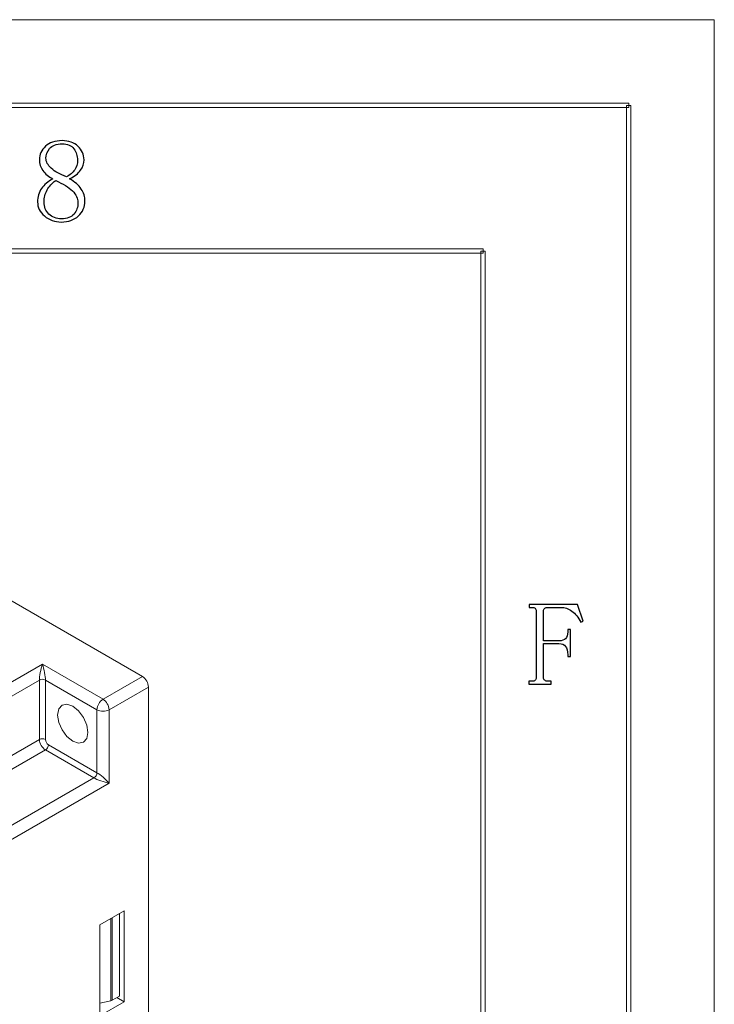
# Model space of a CAD drawing. Header units: millimetres. Extents: x -420 to 420, y -297 to 297.
# Tile 146 of 146: x 339 to 420, y 182 to 297. Entities that reach past the tile are written whole.
import ezdxf

# ---------------------------------------------------------------- set-up
doc = ezdxf.new("R2010")
doc.units = ezdxf.units.MM
doc.header["$MEASUREMENT"] = 0
doc.layers.add('layer 1', color=7, linetype='Continuous')

msp = doc.modelspace()

# ---------------------------------------------------------------- linework, layer by layer
at = {"layer": 'layer 1', "lineweight": 9}
for points in [[(-420.4338, 296.9891), (-420.4338, 296.9891), (420.1294, 296.9891), (420.1294, 296.9891)], [(-420.4338, 296.9891), (-420.4338, 296.9891), (420.1294, 296.9891), (420.1294, 296.9891)], [(-420.4338, 296.9891), (-420.4338, 296.9891), (420.1294, 296.9891), (420.1294, 296.9891)], [(-420.4338, 296.9891), (-420.4338, 296.9891), (420.1294, 296.9891), (420.1294, 296.9891)], [(-420.4338, 296.9891), (-420.4338, 296.9891), (420.1294, 296.9891), (420.1294, 296.9891)], [(-420.4338, 296.9891), (-420.4338, 296.9891), (420.1294, 296.9891), (420.1294, 296.9891)], [(-420.4338, 296.9891), (-420.4338, 296.9891), (420.1294, 296.9891), (420.1294, 296.9891)], [(-420.4338, 296.9891), (-420.4338, 296.9891), (420.1294, 296.9891), (420.1294, 296.9891)], [(-420.4338, 296.9891), (-420.4338, 296.9891), (420.1294, 296.9891), (420.1294, 296.9891)], [(-420.4338, 296.9891), (-420.4338, 296.9891), (420.1294, 296.9891), (420.1294, 296.9891)], [(-420.4338, 296.9891), (-420.4338, 296.9891), (420.1294, 296.9891), (420.1294, 296.9891)], [(-420.4338, 296.9891), (-420.4338, 296.9891), (420.1294, 296.9891), (420.1294, 296.9891)], [(-420.4338, 296.9891), (-420.4338, 296.9891), (420.1294, 296.9891), (420.1294, 296.9891)], [(-420.4338, 296.9891), (-420.4338, 296.9891), (420.1294, 296.9891), (420.1294, 296.9891)], [(-420.4338, 296.9891), (-420.4338, 296.9891), (420.1294, 296.9891), (420.1294, 296.9891)], [(-420.4338, 296.9891), (-420.4338, 296.9891), (420.1294, 296.9891), (420.1294, 296.9891)], [(-420.4338, 296.9891), (-420.4338, 296.9891), (420.1294, 296.9891), (420.1294, 296.9891)], [(-420.4338, 296.9891), (-420.4338, 296.9891), (420.1294, 296.9891), (420.1294, 296.9891)], [(-420.4338, 296.9891), (-420.4338, 296.9891), (420.1294, 296.9891), (420.1294, 296.9891)], [(-420.4338, 296.9891), (-420.4338, 296.9891), (420.1294, 296.9891), (420.1294, 296.9891)], [(-420.4338, 296.9891), (-420.4338, 296.9891), (420.1294, 296.9891), (420.1294, 296.9891)], [(420.1294, 296.9891), (420.1294, 296.9891), (420.1294, 296.9891), (420.1294, 296.9891)], [(420.1294, 296.9891), (420.1294, 296.9891), (420.1294, 296.9891), (420.1294, 296.9891)], [(420.1294, -297.3481), (420.1294, -297.3481), (420.1294, 296.9891), (420.1294, 296.9891)], [(420.1294, -297.3481), (420.1294, -297.3481), (420.1294, 296.9891), (420.1294, 296.9891)], [(420.1294, -297.3481), (420.1294, -297.3481), (420.1294, 296.9891), (420.1294, 296.9891)], [(420.1294, -297.3481), (420.1294, -297.3481), (420.1294, 296.9891), (420.1294, 296.9891)], [(420.1294, -297.3481), (420.1294, -297.3481), (420.1294, 296.9891), (420.1294, 296.9891)], [(420.1294, -297.3481), (420.1294, -297.3481), (420.1294, 296.9891), (420.1294, 296.9891)], [(420.1294, -297.3481), (420.1294, -297.3481), (420.1294, 296.9891), (420.1294, 296.9891)], [(420.1294, -297.3481), (420.1294, -297.3481), (420.1294, 296.9891), (420.1294, 296.9891)], [(420.1294, -297.3481), (420.1294, -297.3481), (420.1294, 296.9891), (420.1294, 296.9891)], [(420.1294, -297.3481), (420.1294, -297.3481), (420.1294, 296.9891), (420.1294, 296.9891)], [(420.1294, -297.3481), (420.1294, -297.3481), (420.1294, 296.9891), (420.1294, 296.9891)], [(420.1294, -297.3481), (420.1294, -297.3481), (420.1294, 296.9891), (420.1294, 296.9891)], [(420.1294, -297.3481), (420.1294, -297.3481), (420.1294, 296.9891), (420.1294, 296.9891)], [(420.1294, -297.3481), (420.1294, -297.3481), (420.1294, 296.9891), (420.1294, 296.9891)], [(420.1294, -297.3481), (420.1294, -297.3481), (420.1294, 296.9891), (420.1294, 296.9891)], [(420.1294, -297.3481), (420.1294, -297.3481), (420.1294, 296.9891), (420.1294, 296.9891)], [(420.1294, -297.3481), (420.1294, -297.3481), (420.1294, 296.9891), (420.1294, 296.9891)], [(420.1294, -297.3481), (420.1294, -297.3481), (420.1294, 296.9891), (420.1294, 296.9891)], [(420.1294, -297.3481), (420.1294, -297.3481), (420.1294, 296.9891), (420.1294, 296.9891)], [(420.1294, -297.3481), (420.1294, -297.3481), (420.1294, 296.9891), (420.1294, 296.9891)], [(420.1294, -297.3481), (420.1294, -297.3481), (420.1294, 296.9891), (420.1294, 296.9891)], [(353.3779, 220.2904), (353.3779, 220.2904), (308.8301, 246.0073), (308.8301, 246.0073)], [(287.6737, 190.5243), (287.6737, 190.5243), (341.7106, 221.7191), (341.7106, 221.7191)], [(341.4606, 220.7584), (341.4606, 220.7584), (341.4606, 220.7583), (341.4606, 220.7583)], [(341.7106, 221.7191), (341.7106, 221.7191), (348.7817, 217.6371), (348.7817, 217.6371)], [(341.7106, 221.7191), (341.7106, 221.7191), (341.7106, 221.7191), (341.7106, 221.7191)], [(341.7106, 221.7191), (341.7106, 221.7191), (341.7106, 221.7191), (341.7106, 221.7191)], [(341.9606, 220.7584), (341.9606, 220.7584), (341.9606, 220.7583), (341.9606, 220.7583)], [(341.357, 219.8821), (341.357, 219.8821), (288.3808, 189.2996), (288.3808, 189.2996)], [(342.0642, 219.8821), (341.8424, 219.997), (341.5788, 219.997), (341.357, 219.8821)], [(341.357, 212.9415), (341.357, 212.9415), (341.357, 219.8821), (341.357, 219.8821)], [(341.357, 219.8821), (341.357, 219.8821), (341.357, 219.8821), (341.357, 219.8821)], [(348.0746, 216.4124), (348.0746, 216.4124), (342.0642, 219.8821), (342.0642, 219.8821)], [(342.0642, 219.8821), (342.0642, 219.8821), (342.0642, 219.8821), (342.0642, 219.8821)], [(342.0642, 219.8821), (342.0642, 219.8821), (342.0642, 212.9415), (342.0642, 212.9415)], [(348.7817, 217.6371), (348.7817, 217.6371), (353.3779, 220.2904), (353.3779, 220.2904)], [(354.085, 219.0657), (354.0623, 219.5646), (353.7986, 220.0213), (353.3779, 220.2904)], [(354.085, 219.0657), (354.085, 219.0657), (349.4888, 216.4124), (349.4888, 216.4124)], [(354.085, 76.171), (354.085, 76.171), (354.085, 219.0657), (354.085, 219.0657)], [(348.7817, 217.6371), (348.361, 217.368), (348.0973, 216.9112), (348.0746, 216.4124)], [(349.4888, 216.4124), (349.4661, 216.9112), (349.2024, 217.368), (348.7817, 217.6371)], [(348.0746, 216.4124), (348.518, 216.1826), (349.0454, 216.1826), (349.4888, 216.4124)], [(348.0746, 209.0635), (348.0746, 209.0635), (348.0746, 216.4124), (348.0746, 216.4124)], [(349.4888, 216.4124), (349.4888, 216.4124), (349.4888, 207.8387), (349.4888, 207.8387)], [(269.2322, 171.3047), (269.2322, 171.3047), (341.357, 212.9415), (341.357, 212.9415)], [(342.0642, 212.9415), (341.8424, 213.0564), (341.5788, 213.0564), (341.357, 212.9415)], [(341.357, 212.9415), (341.3797, 212.4426), (341.6435, 211.9859), (342.0642, 211.7168)], [(342.0642, 212.9415), (342.0755, 212.6921), (342.2074, 212.4637), (342.4177, 212.3291)], [(342.0642, 211.7168), (342.0642, 211.7168), (269.9393, 170.0799), (269.9393, 170.0799)], [(342.0642, 211.7168), (342.2745, 211.8513), (342.4064, 212.0797), (342.4177, 212.3291)], [(347.721, 208.4511), (347.721, 208.4511), (342.0642, 211.7168), (342.0642, 211.7168)], [(342.4177, 212.3291), (342.4177, 212.3291), (348.0746, 209.0635), (348.0746, 209.0635)], [(275.5961, 166.8143), (275.5961, 166.8143), (347.721, 208.4511), (347.721, 208.4511)], [(347.721, 208.4511), (347.9314, 208.5857), (348.0632, 208.814), (348.0746, 209.0635)], [(347.721, 208.4511), (347.721, 208.4511), (347.721, 208.4511), (347.721, 208.4511)], [(348.0746, 209.0635), (348.0746, 209.0635), (348.0746, 209.0635), (348.0746, 209.0635)], [(348.5317, 208.1027), (348.5317, 208.1027), (348.5317, 208.1026), (348.5317, 208.1026)], [(348.7817, 208.5357), (348.7817, 208.5357), (348.7817, 208.5356), (348.7817, 208.5356)], [(349.4888, 207.8387), (349.4888, 207.8387), (276.3032, 165.5896), (276.3032, 165.5896)], [(349.4888, 207.8387), (349.4888, 207.8387), (349.4888, 207.8386), (349.4888, 207.8386)], [(349.4888, 207.8387), (349.4888, 207.8387), (349.4888, 207.8386), (349.4888, 207.8386)], [(348.4281, 191.3038), (348.4281, 191.3038), (351.2565, 192.9366), (351.2565, 192.9366)], [(349.6832, 182.4297), (349.6832, 182.4297), (349.6832, 192.0284), (349.6832, 192.0284)], [(349.8612, 192.1311), (349.8612, 192.1311), (349.8612, 182.4958), (349.8612, 182.4958)], [(350.7038, 192.6176), (350.7038, 192.6176), (350.7038, 182.9823), (350.7038, 182.9823)], [(351.2565, 192.9366), (351.2565, 192.9366), (351.2565, 182.3216), (351.2565, 182.3216)], [(348.4281, 180.6888), (348.4281, 180.6888), (348.4281, 191.3038), (348.4281, 191.3038)], [(350.7038, 182.9823), (350.7038, 182.9823), (349.8612, 182.4958), (349.8612, 182.4958)], [(351.2565, 182.3216), (351.2565, 182.3216), (350.408, 182.8115), (350.408, 182.8115)], [(349.6832, 182.4297), (349.6832, 182.4297), (348.4281, 182.158), (348.4281, 182.158)], [(351.2565, 182.3216), (351.2565, 182.3216), (348.4281, 180.6888), (348.4281, 180.6888)], [(349.6832, 182.4297), (349.7456, 182.4425), (349.8056, 182.4648), (349.8612, 182.4958)]]:
    msp.add_open_spline(points, degree=3, dxfattribs=at)
for points, knots in [([(-410.439, 286.7332), (-410.439, 286.7332), (-410.439, 287.2336), (-410.439, 287.2336), (-410.439, 287.2336), (-410.439, 287.2336), (410.1346, 287.2336), (410.1346, 287.2336), (410.1346, 287.2336), (410.1346, 287.2336), (410.1346, 286.7332), (410.1346, 286.7332), (410.1346, 286.7332), (410.1346, 286.7332), (-410.439, 286.7332), (-410.439, 286.7332)], [0, 0, 0, 0, 0.2, 0.2, 0.2, 0.2, 0.4, 0.4, 0.4, 0.4, 0.6, 0.6, 0.6, 0.6, 1, 1, 1, 1]), ([(410.3845, -287.3425), (410.3845, -287.3425), (409.8847, -287.3425), (409.8847, -287.3425), (409.8847, -287.3425), (409.8847, -287.3425), (409.8847, 286.9833), (409.8847, 286.9833), (409.8847, 286.9833), (409.8847, 286.9833), (410.3845, 286.9833), (410.3845, 286.9833), (410.3845, 286.9833), (410.3845, 286.9833), (410.3845, -287.3425), (410.3845, -287.3425)], [0, 0, 0, 0, 0.2, 0.2, 0.2, 0.2, 0.4, 0.4, 0.4, 0.4, 0.6, 0.6, 0.6, 0.6, 1, 1, 1, 1]), ([(-393.4478, 269.7236), (-393.4478, 269.7236), (-393.4478, 270.2239), (-393.4478, 270.2239), (-393.4478, 270.2239), (-393.4478, 270.2239), (393.1434, 270.2239), (393.1434, 270.2239), (393.1434, 270.2239), (393.1434, 270.2239), (393.1434, 269.7236), (393.1434, 269.7236), (393.1434, 269.7236), (393.1434, 269.7236), (-393.4478, 269.7236), (-393.4478, 269.7236)], [0, 0, 0, 0, 0.2, 0.2, 0.2, 0.2, 0.4, 0.4, 0.4, 0.4, 0.6, 0.6, 0.6, 0.6, 1, 1, 1, 1]), ([(393.3934, -270.3329), (393.3934, -270.3329), (392.8935, -270.3329), (392.8935, -270.3329), (392.8935, -270.3329), (392.8935, -270.3329), (392.8935, 269.9737), (392.8935, 269.9737), (392.8935, 269.9737), (392.8935, 269.9737), (393.3934, 269.9737), (393.3934, 269.9737), (393.3934, 269.9737), (393.3934, 269.9737), (393.3934, -270.3329), (393.3934, -270.3329)], [0, 0, 0, 0, 0.2, 0.2, 0.2, 0.2, 0.4, 0.4, 0.4, 0.4, 0.6, 0.6, 0.6, 0.6, 1, 1, 1, 1]), ([(341.7106, 221.7191), (341.6168, 221.4485), (341.5269, 221.1029), (341.4606, 220.7584), (341.4606, 220.7584), (341.3943, 220.4139), (341.357, 220.0987), (341.357, 219.8821)], [0, 0, 0, 0, 0.33333333, 0.33333333, 0.33333333, 0.33333333, 1, 1, 1, 1]), ([(341.7106, 221.7191), (341.6168, 221.4485), (341.5269, 221.1029), (341.4606, 220.7584), (341.4606, 220.7584), (341.3943, 220.4139), (341.357, 220.0987), (341.357, 219.8821)], [0, 0, 0, 0, 0.33333333, 0.33333333, 0.33333333, 0.33333333, 1, 1, 1, 1]), ([(341.7106, 221.7191), (341.6168, 221.4485), (341.5269, 221.1029), (341.4606, 220.7584), (341.4606, 220.7584), (341.3943, 220.4139), (341.357, 220.0986), (341.357, 219.8821)], [0, 0, 0, 0, 0.33333333, 0.33333333, 0.33333333, 0.33333333, 1, 1, 1, 1]), ([(341.7106, 221.7191), (341.6168, 221.4485), (341.5269, 221.1029), (341.4606, 220.7584), (341.4606, 220.7584), (341.3943, 220.4139), (341.357, 220.0986), (341.357, 219.8821)], [0, 0, 0, 0, 0.33333333, 0.33333333, 0.33333333, 0.33333333, 1, 1, 1, 1]), ([(341.7106, 221.7191), (341.6168, 221.4485), (341.5269, 221.1029), (341.4606, 220.7584), (341.4606, 220.7584), (341.3943, 220.4139), (341.357, 220.0986), (341.357, 219.8821)], [0, 0, 0, 0, 0.33333333, 0.33333333, 0.33333333, 0.33333333, 1, 1, 1, 1]), ([(341.7106, 221.7191), (341.6168, 221.4485), (341.5269, 221.1029), (341.4606, 220.7584), (341.4606, 220.7584), (341.3943, 220.4139), (341.357, 220.0986), (341.357, 219.8821)], [0, 0, 0, 0, 0.33333333, 0.33333333, 0.33333333, 0.33333333, 1, 1, 1, 1]), ([(341.7106, 221.7191), (341.6168, 221.4485), (341.5269, 221.1029), (341.4606, 220.7584), (341.4606, 220.7584), (341.3943, 220.4139), (341.357, 220.0986), (341.357, 219.8821)], [0, 0, 0, 0, 0.33333333, 0.33333333, 0.33333333, 0.33333333, 1, 1, 1, 1]), ([(341.7106, 221.7191), (341.6168, 221.4485), (341.5269, 221.1029), (341.4606, 220.7584), (341.4606, 220.7584), (341.3943, 220.4138), (341.357, 220.0986), (341.357, 219.8821)], [0, 0, 0, 0, 0.33333333, 0.33333333, 0.33333333, 0.33333333, 1, 1, 1, 1]), ([(341.7106, 221.7191), (341.6168, 221.4485), (341.5269, 221.1029), (341.4606, 220.7584), (341.4606, 220.7584), (341.3943, 220.4138), (341.357, 220.0986), (341.357, 219.8821)], [0, 0, 0, 0, 0.33333333, 0.33333333, 0.33333333, 0.33333333, 1, 1, 1, 1]), ([(341.7106, 221.7191), (341.6168, 221.4485), (341.5269, 221.1029), (341.4606, 220.7584), (341.4606, 220.7584), (341.3943, 220.4138), (341.357, 220.0986), (341.357, 219.8821)], [0, 0, 0, 0, 0.33333333, 0.33333333, 0.33333333, 0.33333333, 1, 1, 1, 1]), ([(341.7106, 221.7191), (341.6168, 221.4485), (341.5269, 221.1029), (341.4606, 220.7584), (341.4606, 220.7584), (341.3943, 220.4138), (341.357, 220.0986), (341.357, 219.8821)], [0, 0, 0, 0, 0.33333333, 0.33333333, 0.33333333, 0.33333333, 1, 1, 1, 1]), ([(341.7106, 221.7191), (341.6168, 221.4485), (341.5269, 221.1029), (341.4606, 220.7584), (341.4606, 220.7584), (341.3943, 220.4138), (341.357, 220.0986), (341.357, 219.8821)], [0, 0, 0, 0, 0.33333333, 0.33333333, 0.33333333, 0.33333333, 1, 1, 1, 1]), ([(341.7106, 221.7191), (341.6168, 221.4485), (341.5269, 221.1029), (341.4606, 220.7584), (341.4606, 220.7584), (341.3943, 220.4138), (341.357, 220.0986), (341.357, 219.8821)], [0, 0, 0, 0, 0.33333333, 0.33333333, 0.33333333, 0.33333333, 1, 1, 1, 1]), ([(341.7106, 221.7191), (341.6168, 221.4485), (341.5269, 221.1029), (341.4606, 220.7584), (341.4606, 220.7584), (341.3943, 220.4138), (341.357, 220.0986), (341.357, 219.8821)], [0, 0, 0, 0, 0.33333333, 0.33333333, 0.33333333, 0.33333333, 1, 1, 1, 1]), ([(341.7106, 221.7191), (341.6168, 221.4485), (341.5269, 221.1029), (341.4606, 220.7584), (341.4606, 220.7584), (341.3943, 220.4138), (341.357, 220.0986), (341.357, 219.8821)], [0, 0, 0, 0, 0.33333333, 0.33333333, 0.33333333, 0.33333333, 1, 1, 1, 1]), ([(341.7106, 221.7191), (341.6168, 221.4485), (341.5269, 221.1029), (341.4606, 220.7583), (341.4606, 220.7583), (341.3943, 220.4138), (341.357, 220.0986), (341.357, 219.8821)], [0, 0, 0, 0, 0.33333333, 0.33333333, 0.33333333, 0.33333333, 1, 1, 1, 1]), ([(341.7106, 221.7191), (341.6168, 221.4485), (341.5269, 221.1029), (341.4606, 220.7583), (341.4606, 220.7583), (341.3943, 220.4138), (341.357, 220.0986), (341.357, 219.8821)], [0, 0, 0, 0, 0.33333333, 0.33333333, 0.33333333, 0.33333333, 1, 1, 1, 1]), ([(341.7106, 221.7191), (341.6168, 221.4485), (341.5269, 221.1029), (341.4606, 220.7583), (341.4606, 220.7583), (341.3943, 220.4138), (341.357, 220.0986), (341.357, 219.8821)], [0, 0, 0, 0, 0.33333333, 0.33333333, 0.33333333, 0.33333333, 1, 1, 1, 1]), ([(341.7106, 221.7191), (341.6168, 221.4485), (341.5269, 221.1029), (341.4606, 220.7583), (341.4606, 220.7583), (341.3943, 220.4138), (341.357, 220.0986), (341.357, 219.8821)], [0, 0, 0, 0, 0.33333333, 0.33333333, 0.33333333, 0.33333333, 1, 1, 1, 1]), ([(341.7106, 221.7191), (341.6168, 221.4485), (341.5269, 221.1029), (341.4606, 220.7583), (341.4606, 220.7583), (341.3943, 220.4138), (341.357, 220.0986), (341.357, 219.8821)], [0, 0, 0, 0, 0.33333333, 0.33333333, 0.33333333, 0.33333333, 1, 1, 1, 1]), ([(341.7106, 221.7191), (341.6168, 221.4485), (341.5269, 221.1029), (341.4606, 220.7583), (341.4606, 220.7583), (341.3943, 220.4138), (341.357, 220.0986), (341.357, 219.8821)], [0, 0, 0, 0, 0.33333333, 0.33333333, 0.33333333, 0.33333333, 1, 1, 1, 1]), ([(342.0642, 219.8821), (342.0642, 220.0987), (342.0269, 220.4139), (341.9606, 220.7584), (341.9606, 220.7584), (341.8943, 221.1029), (341.8044, 221.4485), (341.7106, 221.7191)], [0, 0, 0, 0, 0.33333333, 0.33333333, 0.33333333, 0.33333333, 1, 1, 1, 1]), ([(342.0642, 219.8821), (342.0642, 220.0987), (342.0269, 220.4139), (341.9606, 220.7584), (341.9606, 220.7584), (341.8943, 221.1029), (341.8044, 221.4485), (341.7106, 221.7191)], [0, 0, 0, 0, 0.33333333, 0.33333333, 0.33333333, 0.33333333, 1, 1, 1, 1]), ([(342.0642, 219.8821), (342.0642, 220.0986), (342.0269, 220.4139), (341.9606, 220.7584), (341.9606, 220.7584), (341.8943, 221.1029), (341.8044, 221.4485), (341.7106, 221.7191)], [0, 0, 0, 0, 0.33333333, 0.33333333, 0.33333333, 0.33333333, 1, 1, 1, 1]), ([(342.0642, 219.8821), (342.0642, 220.0986), (342.0269, 220.4139), (341.9606, 220.7584), (341.9606, 220.7584), (341.8943, 221.1029), (341.8044, 221.4485), (341.7106, 221.7191)], [0, 0, 0, 0, 0.33333333, 0.33333333, 0.33333333, 0.33333333, 1, 1, 1, 1]), ([(342.0642, 219.8821), (342.0642, 220.0986), (342.0269, 220.4139), (341.9606, 220.7584), (341.9606, 220.7584), (341.8943, 221.1029), (341.8044, 221.4485), (341.7106, 221.7191)], [0, 0, 0, 0, 0.33333333, 0.33333333, 0.33333333, 0.33333333, 1, 1, 1, 1]), ([(342.0642, 219.8821), (342.0642, 220.0986), (342.0269, 220.4139), (341.9606, 220.7584), (341.9606, 220.7584), (341.8943, 221.1029), (341.8044, 221.4485), (341.7106, 221.7191)], [0, 0, 0, 0, 0.33333333, 0.33333333, 0.33333333, 0.33333333, 1, 1, 1, 1]), ([(342.0642, 219.8821), (342.0642, 220.0986), (342.0269, 220.4139), (341.9606, 220.7584), (341.9606, 220.7584), (341.8943, 221.1029), (341.8044, 221.4485), (341.7106, 221.7191)], [0, 0, 0, 0, 0.33333333, 0.33333333, 0.33333333, 0.33333333, 1, 1, 1, 1]), ([(342.0642, 219.8821), (342.0642, 220.0986), (342.0269, 220.4138), (341.9606, 220.7584), (341.9606, 220.7584), (341.8943, 221.1029), (341.8044, 221.4485), (341.7106, 221.7191)], [0, 0, 0, 0, 0.33333333, 0.33333333, 0.33333333, 0.33333333, 1, 1, 1, 1]), ([(342.0642, 219.8821), (342.0642, 220.0986), (342.0269, 220.4138), (341.9606, 220.7584), (341.9606, 220.7584), (341.8943, 221.1029), (341.8044, 221.4485), (341.7106, 221.7191)], [0, 0, 0, 0, 0.33333333, 0.33333333, 0.33333333, 0.33333333, 1, 1, 1, 1]), ([(342.0642, 219.8821), (342.0642, 220.0986), (342.0269, 220.4138), (341.9606, 220.7584), (341.9606, 220.7584), (341.8943, 221.1029), (341.8044, 221.4485), (341.7106, 221.7191)], [0, 0, 0, 0, 0.33333333, 0.33333333, 0.33333333, 0.33333333, 1, 1, 1, 1]), ([(342.0642, 219.8821), (342.0642, 220.0986), (342.0269, 220.4138), (341.9606, 220.7584), (341.9606, 220.7584), (341.8943, 221.1029), (341.8044, 221.4485), (341.7106, 221.7191)], [0, 0, 0, 0, 0.33333333, 0.33333333, 0.33333333, 0.33333333, 1, 1, 1, 1]), ([(342.0642, 219.8821), (342.0642, 220.0986), (342.0269, 220.4138), (341.9606, 220.7584), (341.9606, 220.7584), (341.8943, 221.1029), (341.8044, 221.4485), (341.7106, 221.7191)], [0, 0, 0, 0, 0.33333333, 0.33333333, 0.33333333, 0.33333333, 1, 1, 1, 1]), ([(342.0642, 219.8821), (342.0642, 220.0986), (342.0269, 220.4138), (341.9606, 220.7584), (341.9606, 220.7584), (341.8943, 221.1029), (341.8044, 221.4485), (341.7106, 221.7191)], [0, 0, 0, 0, 0.33333333, 0.33333333, 0.33333333, 0.33333333, 1, 1, 1, 1]), ([(342.0642, 219.8821), (342.0642, 220.0986), (342.0269, 220.4138), (341.9606, 220.7584), (341.9606, 220.7584), (341.8943, 221.1029), (341.8044, 221.4485), (341.7106, 221.7191)], [0, 0, 0, 0, 0.33333333, 0.33333333, 0.33333333, 0.33333333, 1, 1, 1, 1]), ([(342.0642, 219.8821), (342.0642, 220.0986), (342.0269, 220.4138), (341.9606, 220.7584), (341.9606, 220.7584), (341.8943, 221.1029), (341.8044, 221.4485), (341.7106, 221.7191)], [0, 0, 0, 0, 0.33333333, 0.33333333, 0.33333333, 0.33333333, 1, 1, 1, 1]), ([(342.0642, 219.8821), (342.0642, 220.0986), (342.0269, 220.4138), (341.9606, 220.7583), (341.9606, 220.7583), (341.8943, 221.1029), (341.8044, 221.4485), (341.7106, 221.7191)], [0, 0, 0, 0, 0.33333333, 0.33333333, 0.33333333, 0.33333333, 1, 1, 1, 1]), ([(342.0642, 219.8821), (342.0642, 220.0986), (342.0269, 220.4138), (341.9606, 220.7583), (341.9606, 220.7583), (341.8943, 221.1029), (341.8044, 221.4485), (341.7106, 221.7191)], [0, 0, 0, 0, 0.33333333, 0.33333333, 0.33333333, 0.33333333, 1, 1, 1, 1]), ([(342.0642, 219.8821), (342.0642, 220.0986), (342.0269, 220.4138), (341.9606, 220.7583), (341.9606, 220.7583), (341.8943, 221.1029), (341.8044, 221.4485), (341.7106, 221.7191)], [0, 0, 0, 0, 0.33333333, 0.33333333, 0.33333333, 0.33333333, 1, 1, 1, 1]), ([(342.0642, 219.8821), (342.0642, 220.0986), (342.0269, 220.4138), (341.9606, 220.7583), (341.9606, 220.7583), (341.8943, 221.1029), (341.8044, 221.4485), (341.7106, 221.7191)], [0, 0, 0, 0, 0.33333333, 0.33333333, 0.33333333, 0.33333333, 1, 1, 1, 1]), ([(342.0642, 219.8821), (342.0642, 220.0986), (342.0269, 220.4138), (341.9606, 220.7583), (341.9606, 220.7583), (341.8943, 221.1029), (341.8044, 221.4485), (341.7106, 221.7191)], [0, 0, 0, 0, 0.33333333, 0.33333333, 0.33333333, 0.33333333, 1, 1, 1, 1]), ([(342.0642, 219.8821), (342.0642, 220.0986), (342.0269, 220.4138), (341.9606, 220.7583), (341.9606, 220.7583), (341.8943, 221.1029), (341.8044, 221.4485), (341.7106, 221.7191)], [0, 0, 0, 0, 0.33333333, 0.33333333, 0.33333333, 0.33333333, 1, 1, 1, 1]), ([(347.0139, 213.7585), (347.0139, 213.7585), (346.8793, 214.6174), (346.8793, 214.6174), (346.8793, 214.6174), (346.8793, 214.6174), (346.4961, 215.5009), (346.4961, 215.5009), (346.4961, 215.5009), (346.4961, 215.5009), (345.9226, 216.2744), (345.9226, 216.2744), (345.9226, 216.2744), (345.9226, 216.2744), (345.2461, 216.8204), (345.2461, 216.8204), (345.2461, 216.8204), (345.2461, 216.8204), (344.5696, 217.0555), (344.5696, 217.0555), (344.5696, 217.0555), (344.5696, 217.0555), (343.9961, 216.9441), (343.9961, 216.9441), (343.9961, 216.9441), (343.9961, 216.9441), (343.6129, 216.503), (343.6129, 216.503), (343.6129, 216.503), (343.6129, 216.503), (343.4784, 215.7995), (343.4784, 215.7995), (343.4784, 215.7995), (343.4784, 215.7995), (343.6129, 214.9406), (343.6129, 214.9406), (343.6129, 214.9406), (343.6129, 214.9406), (343.9961, 214.0572), (343.9961, 214.0572), (343.9961, 214.0572), (343.9961, 214.0572), (344.5696, 213.2836), (344.5696, 213.2836), (344.5696, 213.2836), (344.5696, 213.2836), (345.2461, 212.7377), (345.2461, 212.7377), (345.2461, 212.7377), (345.2461, 212.7377), (345.9226, 212.5025), (345.9226, 212.5025), (345.9226, 212.5025), (345.9226, 212.5025), (346.4961, 212.6139), (346.4961, 212.6139), (346.4961, 212.6139), (346.4961, 212.6139), (346.8793, 213.055), (346.8793, 213.055), (346.8793, 213.055), (346.8793, 213.055), (347.0139, 213.7585), (347.0139, 213.7585)], [0, 0, 0, 0, 0.05882353, 0.05882353, 0.05882353, 0.05882353, 0.11764706, 0.11764706, 0.11764706, 0.11764706, 0.17647059, 0.17647059, 0.17647059, 0.17647059, 0.23529412, 0.23529412, 0.23529412, 0.23529412, 0.29411765, 0.29411765, 0.29411765, 0.29411765, 0.35294118, 0.35294118, 0.35294118, 0.35294118, 0.41176471, 0.41176471, 0.41176471, 0.41176471, 0.47058824, 0.47058824, 0.47058824, 0.47058824, 0.52941176, 0.52941176, 0.52941176, 0.52941176, 0.58823529, 0.58823529, 0.58823529, 0.58823529, 0.64705882, 0.64705882, 0.64705882, 0.64705882, 0.70588235, 0.70588235, 0.70588235, 0.70588235, 0.76470588, 0.76470588, 0.76470588, 0.76470588, 0.82352941, 0.82352941, 0.82352941, 0.82352941, 0.88235294, 0.88235294, 0.88235294, 0.88235294, 1, 1, 1, 1]), ([(347.721, 208.4511), (347.9085, 208.3429), (348.2001, 208.2175), (348.5317, 208.1027), (348.5317, 208.1027), (348.8632, 207.9878), (349.2075, 207.8928), (349.4888, 207.8387)], [0, 0, 0, 0, 0.33333333, 0.33333333, 0.33333333, 0.33333333, 1, 1, 1, 1]), ([(347.721, 208.4511), (347.9085, 208.3429), (348.2001, 208.2175), (348.5317, 208.1027), (348.5317, 208.1027), (348.8632, 207.9878), (349.2075, 207.8928), (349.4888, 207.8387)], [0, 0, 0, 0, 0.33333333, 0.33333333, 0.33333333, 0.33333333, 1, 1, 1, 1]), ([(347.721, 208.4511), (347.9085, 208.3429), (348.2001, 208.2175), (348.5317, 208.1027), (348.5317, 208.1027), (348.8632, 207.9878), (349.2075, 207.8928), (349.4888, 207.8387)], [0, 0, 0, 0, 0.33333333, 0.33333333, 0.33333333, 0.33333333, 1, 1, 1, 1]), ([(347.721, 208.4511), (347.9085, 208.3429), (348.2001, 208.2175), (348.5317, 208.1027), (348.5317, 208.1027), (348.8632, 207.9878), (349.2075, 207.8928), (349.4888, 207.8387)], [0, 0, 0, 0, 0.33333333, 0.33333333, 0.33333333, 0.33333333, 1, 1, 1, 1]), ([(347.721, 208.4511), (347.9085, 208.3428), (348.2001, 208.2175), (348.5317, 208.1026), (348.5317, 208.1026), (348.8632, 207.9878), (349.2075, 207.8928), (349.4888, 207.8387)], [0, 0, 0, 0, 0.33333333, 0.33333333, 0.33333333, 0.33333333, 1, 1, 1, 1]), ([(347.721, 208.4511), (347.9085, 208.3428), (348.2001, 208.2175), (348.5317, 208.1026), (348.5317, 208.1026), (348.8632, 207.9878), (349.2075, 207.8928), (349.4888, 207.8387)], [0, 0, 0, 0, 0.33333333, 0.33333333, 0.33333333, 0.33333333, 1, 1, 1, 1]), ([(347.721, 208.4511), (347.9085, 208.3428), (348.2001, 208.2175), (348.5317, 208.1026), (348.5317, 208.1026), (348.8632, 207.9878), (349.2075, 207.8928), (349.4888, 207.8387)], [0, 0, 0, 0, 0.33333333, 0.33333333, 0.33333333, 0.33333333, 1, 1, 1, 1]), ([(347.721, 208.4511), (347.9085, 208.3428), (348.2001, 208.2175), (348.5317, 208.1026), (348.5317, 208.1026), (348.8632, 207.9878), (349.2075, 207.8928), (349.4888, 207.8387)], [0, 0, 0, 0, 0.33333333, 0.33333333, 0.33333333, 0.33333333, 1, 1, 1, 1]), ([(347.721, 208.4511), (347.9085, 208.3428), (348.2001, 208.2175), (348.5317, 208.1026), (348.5317, 208.1026), (348.8632, 207.9878), (349.2075, 207.8928), (349.4888, 207.8387)], [0, 0, 0, 0, 0.33333333, 0.33333333, 0.33333333, 0.33333333, 1, 1, 1, 1]), ([(347.721, 208.4511), (347.9085, 208.3428), (348.2001, 208.2175), (348.5317, 208.1026), (348.5317, 208.1026), (348.8632, 207.9878), (349.2075, 207.8928), (349.4888, 207.8387)], [0, 0, 0, 0, 0.33333333, 0.33333333, 0.33333333, 0.33333333, 1, 1, 1, 1]), ([(347.721, 208.4511), (347.9085, 208.3428), (348.2001, 208.2175), (348.5317, 208.1026), (348.5317, 208.1026), (348.8632, 207.9878), (349.2075, 207.8928), (349.4888, 207.8387)], [0, 0, 0, 0, 0.33333333, 0.33333333, 0.33333333, 0.33333333, 1, 1, 1, 1]), ([(347.721, 208.4511), (347.9085, 208.3428), (348.2001, 208.2175), (348.5317, 208.1026), (348.5317, 208.1026), (348.8632, 207.9878), (349.2075, 207.8928), (349.4888, 207.8387)], [0, 0, 0, 0, 0.33333333, 0.33333333, 0.33333333, 0.33333333, 1, 1, 1, 1]), ([(347.721, 208.4511), (347.9085, 208.3428), (348.2001, 208.2175), (348.5317, 208.1026), (348.5317, 208.1026), (348.8632, 207.9878), (349.2075, 207.8928), (349.4888, 207.8387)], [0, 0, 0, 0, 0.33333333, 0.33333333, 0.33333333, 0.33333333, 1, 1, 1, 1]), ([(347.721, 208.4511), (347.9085, 208.3428), (348.2001, 208.2175), (348.5317, 208.1026), (348.5317, 208.1026), (348.8632, 207.9878), (349.2075, 207.8928), (349.4888, 207.8387)], [0, 0, 0, 0, 0.33333333, 0.33333333, 0.33333333, 0.33333333, 1, 1, 1, 1]), ([(347.721, 208.4511), (347.9085, 208.3428), (348.2001, 208.2175), (348.5317, 208.1026), (348.5317, 208.1026), (348.8632, 207.9878), (349.2075, 207.8928), (349.4888, 207.8387)], [0, 0, 0, 0, 0.33333333, 0.33333333, 0.33333333, 0.33333333, 1, 1, 1, 1]), ([(347.721, 208.4511), (347.9085, 208.3428), (348.2001, 208.2175), (348.5317, 208.1026), (348.5317, 208.1026), (348.8632, 207.9878), (349.2075, 207.8928), (349.4888, 207.8387)], [0, 0, 0, 0, 0.33333333, 0.33333333, 0.33333333, 0.33333333, 1, 1, 1, 1]), ([(347.721, 208.4511), (347.9085, 208.3428), (348.2001, 208.2175), (348.5317, 208.1026), (348.5317, 208.1026), (348.8632, 207.9878), (349.2075, 207.8928), (349.4888, 207.8387)], [0, 0, 0, 0, 0.33333333, 0.33333333, 0.33333333, 0.33333333, 1, 1, 1, 1]), ([(347.721, 208.4511), (347.9085, 208.3428), (348.2001, 208.2175), (348.5317, 208.1026), (348.5317, 208.1026), (348.8632, 207.9878), (349.2075, 207.8928), (349.4888, 207.8387)], [0, 0, 0, 0, 0.33333333, 0.33333333, 0.33333333, 0.33333333, 1, 1, 1, 1]), ([(347.721, 208.4511), (347.9085, 208.3428), (348.2001, 208.2175), (348.5317, 208.1026), (348.5317, 208.1026), (348.8632, 207.9878), (349.2075, 207.8928), (349.4888, 207.8386)], [0, 0, 0, 0, 0.33333333, 0.33333333, 0.33333333, 0.33333333, 1, 1, 1, 1]), ([(347.721, 208.4511), (347.9085, 208.3428), (348.2001, 208.2175), (348.5317, 208.1026), (348.5317, 208.1026), (348.8632, 207.9878), (349.2075, 207.8928), (349.4888, 207.8386)], [0, 0, 0, 0, 0.33333333, 0.33333333, 0.33333333, 0.33333333, 1, 1, 1, 1]), ([(347.721, 208.4511), (347.9085, 208.3428), (348.2001, 208.2175), (348.5317, 208.1026), (348.5317, 208.1026), (348.8632, 207.9878), (349.2075, 207.8928), (349.4888, 207.8386)], [0, 0, 0, 0, 0.33333333, 0.33333333, 0.33333333, 0.33333333, 1, 1, 1, 1]), ([(349.4888, 207.8387), (349.3012, 208.0553), (349.0469, 208.306), (348.7817, 208.5357), (348.7817, 208.5357), (348.5164, 208.7654), (348.2621, 208.9552), (348.0746, 209.0635)], [0, 0, 0, 0, 0.33333333, 0.33333333, 0.33333333, 0.33333333, 1, 1, 1, 1]), ([(349.4888, 207.8387), (349.3012, 208.0553), (349.0469, 208.306), (348.7817, 208.5357), (348.7817, 208.5357), (348.5164, 208.7654), (348.2621, 208.9552), (348.0746, 209.0635)], [0, 0, 0, 0, 0.33333333, 0.33333333, 0.33333333, 0.33333333, 1, 1, 1, 1]), ([(349.4888, 207.8387), (349.3012, 208.0553), (349.0469, 208.306), (348.7817, 208.5357), (348.7817, 208.5357), (348.5164, 208.7654), (348.2621, 208.9552), (348.0746, 209.0635)], [0, 0, 0, 0, 0.33333333, 0.33333333, 0.33333333, 0.33333333, 1, 1, 1, 1]), ([(349.4888, 207.8387), (349.3012, 208.0553), (349.0469, 208.306), (348.7817, 208.5357), (348.7817, 208.5357), (348.5164, 208.7654), (348.2621, 208.9552), (348.0746, 209.0635)], [0, 0, 0, 0, 0.33333333, 0.33333333, 0.33333333, 0.33333333, 1, 1, 1, 1]), ([(349.4888, 207.8387), (349.3012, 208.0553), (349.0469, 208.306), (348.7817, 208.5357), (348.7817, 208.5357), (348.5164, 208.7654), (348.2621, 208.9552), (348.0746, 209.0635)], [0, 0, 0, 0, 0.33333333, 0.33333333, 0.33333333, 0.33333333, 1, 1, 1, 1]), ([(349.4888, 207.8387), (349.3012, 208.0552), (349.0469, 208.306), (348.7817, 208.5357), (348.7817, 208.5357), (348.5164, 208.7654), (348.2621, 208.9552), (348.0746, 209.0635)], [0, 0, 0, 0, 0.33333333, 0.33333333, 0.33333333, 0.33333333, 1, 1, 1, 1]), ([(349.4888, 207.8387), (349.3012, 208.0552), (349.0469, 208.306), (348.7817, 208.5357), (348.7817, 208.5357), (348.5164, 208.7654), (348.2621, 208.9552), (348.0746, 209.0635)], [0, 0, 0, 0, 0.33333333, 0.33333333, 0.33333333, 0.33333333, 1, 1, 1, 1]), ([(349.4888, 207.8387), (349.3012, 208.0552), (349.0469, 208.306), (348.7817, 208.5357), (348.7817, 208.5357), (348.5164, 208.7654), (348.2621, 208.9552), (348.0746, 209.0635)], [0, 0, 0, 0, 0.33333333, 0.33333333, 0.33333333, 0.33333333, 1, 1, 1, 1]), ([(349.4888, 207.8387), (349.3012, 208.0552), (349.0469, 208.306), (348.7817, 208.5357), (348.7817, 208.5357), (348.5164, 208.7654), (348.2621, 208.9552), (348.0746, 209.0635)], [0, 0, 0, 0, 0.33333333, 0.33333333, 0.33333333, 0.33333333, 1, 1, 1, 1]), ([(349.4888, 207.8387), (349.3012, 208.0552), (349.0469, 208.306), (348.7817, 208.5357), (348.7817, 208.5357), (348.5164, 208.7653), (348.2621, 208.9552), (348.0746, 209.0635)], [0, 0, 0, 0, 0.33333333, 0.33333333, 0.33333333, 0.33333333, 1, 1, 1, 1]), ([(349.4888, 207.8387), (349.3012, 208.0552), (349.0469, 208.306), (348.7817, 208.5357), (348.7817, 208.5357), (348.5164, 208.7653), (348.2621, 208.9552), (348.0746, 209.0635)], [0, 0, 0, 0, 0.33333333, 0.33333333, 0.33333333, 0.33333333, 1, 1, 1, 1]), ([(349.4888, 207.8387), (349.3012, 208.0552), (349.0469, 208.306), (348.7817, 208.5356), (348.7817, 208.5356), (348.5164, 208.7653), (348.2621, 208.9552), (348.0746, 209.0635)], [0, 0, 0, 0, 0.33333333, 0.33333333, 0.33333333, 0.33333333, 1, 1, 1, 1]), ([(349.4888, 207.8387), (349.3012, 208.0552), (349.0469, 208.306), (348.7817, 208.5356), (348.7817, 208.5356), (348.5164, 208.7653), (348.2621, 208.9552), (348.0746, 209.0635)], [0, 0, 0, 0, 0.33333333, 0.33333333, 0.33333333, 0.33333333, 1, 1, 1, 1]), ([(349.4888, 207.8387), (349.3012, 208.0552), (349.0469, 208.3059), (348.7817, 208.5356), (348.7817, 208.5356), (348.5164, 208.7653), (348.2621, 208.9552), (348.0746, 209.0635)], [0, 0, 0, 0, 0.33333333, 0.33333333, 0.33333333, 0.33333333, 1, 1, 1, 1]), ([(349.4888, 207.8387), (349.3012, 208.0552), (349.0469, 208.3059), (348.7817, 208.5356), (348.7817, 208.5356), (348.5164, 208.7653), (348.2621, 208.9552), (348.0746, 209.0635)], [0, 0, 0, 0, 0.33333333, 0.33333333, 0.33333333, 0.33333333, 1, 1, 1, 1]), ([(349.4888, 207.8387), (349.3012, 208.0552), (349.0469, 208.3059), (348.7817, 208.5356), (348.7817, 208.5356), (348.5164, 208.7653), (348.2621, 208.9552), (348.0746, 209.0635)], [0, 0, 0, 0, 0.33333333, 0.33333333, 0.33333333, 0.33333333, 1, 1, 1, 1]), ([(349.4888, 207.8387), (349.3012, 208.0552), (349.0469, 208.3059), (348.7817, 208.5356), (348.7817, 208.5356), (348.5164, 208.7653), (348.2621, 208.9552), (348.0746, 209.0635)], [0, 0, 0, 0, 0.33333333, 0.33333333, 0.33333333, 0.33333333, 1, 1, 1, 1]), ([(349.4888, 207.8387), (349.3012, 208.0552), (349.0469, 208.3059), (348.7817, 208.5356), (348.7817, 208.5356), (348.5164, 208.7653), (348.2621, 208.9552), (348.0746, 209.0635)], [0, 0, 0, 0, 0.33333333, 0.33333333, 0.33333333, 0.33333333, 1, 1, 1, 1]), ([(349.4888, 207.8386), (349.3012, 208.0552), (349.0469, 208.3059), (348.7817, 208.5356), (348.7817, 208.5356), (348.5164, 208.7653), (348.2621, 208.9552), (348.0746, 209.0635)], [0, 0, 0, 0, 0.33333333, 0.33333333, 0.33333333, 0.33333333, 1, 1, 1, 1]), ([(349.4888, 207.8386), (349.3012, 208.0552), (349.0469, 208.3059), (348.7817, 208.5356), (348.7817, 208.5356), (348.5164, 208.7653), (348.2621, 208.9552), (348.0746, 209.0635)], [0, 0, 0, 0, 0.33333333, 0.33333333, 0.33333333, 0.33333333, 1, 1, 1, 1]), ([(349.4888, 207.8386), (349.3012, 208.0552), (349.0469, 208.3059), (348.7817, 208.5356), (348.7817, 208.5356), (348.5164, 208.7653), (348.2621, 208.9552), (348.0746, 209.0635)], [0, 0, 0, 0, 0.33333333, 0.33333333, 0.33333333, 0.33333333, 1, 1, 1, 1])]:
    msp.add_open_spline(points, degree=3, knots=knots, dxfattribs=at)
at = {"layer": 'layer 1'}
for points, knots in [([(346.6732, 275.8079), (346.6732, 275.12), (346.421, 274.541), (345.9144, 274.0709), (345.9144, 274.0709), (345.4077, 273.6006), (344.739, 273.3645), (343.9087, 273.3645), (343.9087, 273.3645), (343.1496, 273.3645), (342.4972, 273.6006), (341.956, 274.0709), (341.956, 274.0709), (341.4146, 274.541), (341.1416, 275.0829), (341.1416, 275.6991), (341.1416, 275.6991), (341.1416, 276.3151), (341.2965, 276.8385), (341.6042, 277.2739), (341.6042, 277.2739), (341.9097, 277.7071), (342.3539, 278.0869), (342.9322, 278.4134), (342.9322, 278.4134), (342.4255, 278.6658), (342.0369, 278.9832), (341.7662, 279.363), (341.7662, 279.363), (341.4955, 279.7428), (341.359, 280.1691), (341.359, 280.6392), (341.359, 280.6392), (341.359, 281.2529), (341.595, 281.7786), (342.0647, 282.2117), (342.0647, 282.2117), (342.5343, 282.6472), (343.1844, 282.8649), (344.0173, 282.8649), (344.0173, 282.8649), (344.7761, 282.8649), (345.3891, 282.6472), (345.8589, 282.2117), (345.8589, 282.2117), (346.3309, 281.7786), (346.5645, 281.2529), (346.5645, 280.6392), (346.5645, 280.6392), (346.5645, 280.2037), (346.4302, 279.796), (346.1572, 279.4162), (346.1572, 279.4162), (345.8865, 279.0364), (345.4633, 278.7029), (344.8848, 278.4134), (344.8848, 278.4134), (345.4979, 278.0521), (345.9513, 277.6537), (346.2406, 277.2183), (346.2406, 277.2183), (346.5297, 276.7853), (346.6732, 276.3151), (346.6732, 275.8079)], [0, 0, 0, 0, 0.05882353, 0.05882353, 0.05882353, 0.05882353, 0.11764706, 0.11764706, 0.11764706, 0.11764706, 0.17647059, 0.17647059, 0.17647059, 0.17647059, 0.23529412, 0.23529412, 0.23529412, 0.23529412, 0.29411765, 0.29411765, 0.29411765, 0.29411765, 0.35294118, 0.35294118, 0.35294118, 0.35294118, 0.41176471, 0.41176471, 0.41176471, 0.41176471, 0.47058824, 0.47058824, 0.47058824, 0.47058824, 0.52941176, 0.52941176, 0.52941176, 0.52941176, 0.58823529, 0.58823529, 0.58823529, 0.58823529, 0.64705882, 0.64705882, 0.64705882, 0.64705882, 0.70588235, 0.70588235, 0.70588235, 0.70588235, 0.76470588, 0.76470588, 0.76470588, 0.76470588, 0.82352941, 0.82352941, 0.82352941, 0.82352941, 0.88235294, 0.88235294, 0.88235294, 0.88235294, 1, 1, 1, 1]), ([(345.8056, 280.5835), (345.8056, 281.0908), (345.6622, 281.5332), (345.373, 281.9153), (345.373, 281.9153), (345.0839, 282.2951), (344.6304, 282.485), (344.0173, 282.485), (344.0173, 282.485), (343.3302, 282.485), (342.842, 282.3044), (342.5529, 281.9408), (342.5529, 281.9408), (342.2636, 281.5795), (342.1179, 281.1997), (342.1179, 280.8013), (342.1179, 280.8013), (342.1179, 280.403), (342.3262, 280.0138), (342.7426, 279.634), (342.7426, 279.634), (343.1565, 279.2542), (343.7444, 278.9207), (344.5054, 278.6311), (344.5054, 278.6311), (344.9381, 278.8465), (345.2643, 279.1198), (345.4794, 279.4441), (345.4794, 279.4441), (345.6969, 279.7706), (345.8056, 280.1505), (345.8056, 280.5835)], [0, 0, 0, 0, 0.11111111, 0.11111111, 0.11111111, 0.11111111, 0.22222222, 0.22222222, 0.22222222, 0.22222222, 0.33333333, 0.33333333, 0.33333333, 0.33333333, 0.44444444, 0.44444444, 0.44444444, 0.44444444, 0.55555556, 0.55555556, 0.55555556, 0.55555556, 0.66666667, 0.66666667, 0.66666667, 0.66666667, 0.77777778, 0.77777778, 0.77777778, 0.77777778, 1, 1, 1, 1]), ([(341.9028, 275.6991), (341.9028, 275.12), (342.0925, 274.6498), (342.4719, 274.2885), (342.4719, 274.2885), (342.8513, 273.925), (343.3302, 273.7443), (343.9087, 273.7443), (343.9087, 273.7443), (344.5957, 273.7443), (345.0907, 273.925), (345.3985, 274.2885), (345.3985, 274.2885), (345.7062, 274.6498), (345.8589, 275.1015), (345.8589, 275.6457), (345.8589, 275.6457), (345.8589, 276.116), (345.6437, 276.5675), (345.2088, 277.0007), (345.2088, 277.0007), (344.7761, 277.4361), (344.1238, 277.8344), (343.2562, 278.1957), (343.2562, 278.1957), (342.8236, 277.9062), (342.4879, 277.5449), (342.2543, 277.1095), (342.2543, 277.1095), (342.0184, 276.6763), (341.9028, 276.2062), (341.9028, 275.6991)], [0, 0, 0, 0, 0.11111111, 0.11111111, 0.11111111, 0.11111111, 0.22222222, 0.22222222, 0.22222222, 0.22222222, 0.33333333, 0.33333333, 0.33333333, 0.33333333, 0.44444444, 0.44444444, 0.44444444, 0.44444444, 0.55555556, 0.55555556, 0.55555556, 0.55555556, 0.66666667, 0.66666667, 0.66666667, 0.66666667, 0.77777778, 0.77777778, 0.77777778, 0.77777778, 1, 1, 1, 1]), ([(401.0698, 219.7413), (401.0698, 219.7413), (401.0698, 219.4147), (401.0698, 219.4147), (401.0698, 219.4147), (401.0698, 219.4147), (398.467, 219.4147), (398.467, 219.4147), (398.467, 219.4147), (398.467, 219.4147), (398.467, 219.7413), (398.467, 219.7413), (398.467, 219.7413), (398.467, 219.7413), (398.8464, 219.7413), (398.8464, 219.7413), (398.8464, 219.7413), (399.027, 219.7413), (399.1542, 219.776), (399.2258, 219.8501), (399.2258, 219.8501), (399.2999, 219.9219), (399.3345, 220.0308), (399.3345, 220.1743), (399.3345, 220.1743), (399.3345, 220.1743), (399.3345, 227.9378), (399.3345, 227.9378), (399.3345, 227.9378), (399.3345, 228.0814), (399.2999, 228.1903), (399.2258, 228.262), (399.2258, 228.262), (399.1542, 228.3362), (399.027, 228.371), (398.8464, 228.371), (398.8464, 228.371), (398.8464, 228.371), (398.5225, 228.371), (398.5225, 228.371), (398.5225, 228.371), (398.5225, 228.371), (398.5225, 228.6974), (398.5225, 228.6974), (398.5225, 228.6974), (398.5225, 228.6974), (404.1606, 228.6974), (404.1606, 228.6974), (404.1606, 228.6974), (404.1606, 228.6974), (404.8107, 226.7428), (404.8107, 226.7428), (404.8107, 226.7428), (404.8107, 226.7428), (404.54, 226.6338), (404.54, 226.6338), (404.54, 226.6338), (404.2508, 227.2129), (403.9085, 227.6483), (403.5105, 227.9378), (403.5105, 227.9378), (403.1126, 228.2273), (402.68, 228.371), (402.208, 228.371), (402.208, 228.371), (402.208, 228.371), (400.6903, 228.371), (400.6903, 228.371), (400.6903, 228.371), (400.5469, 228.371), (400.4289, 228.3362), (400.3388, 228.262), (400.3388, 228.262), (400.2483, 228.1903), (400.2022, 228.0814), (400.2022, 227.9378), (400.2022, 227.9378), (400.2022, 227.9378), (400.2022, 224.4638), (400.2022, 224.4638), (400.2022, 224.4638), (400.2022, 224.4638), (401.9929, 224.4638), (401.9929, 224.4638), (401.9929, 224.4638), (402.3537, 224.4638), (402.6152, 224.5448), (402.7771, 224.7069), (402.7771, 224.7069), (402.9414, 224.869), (403.0223, 225.1331), (403.0223, 225.4944), (403.0223, 225.4944), (403.0223, 225.4944), (403.0223, 225.7654), (403.0223, 225.7654), (403.0223, 225.7654), (403.0223, 225.7654), (403.3485, 225.7654), (403.3485, 225.7654), (403.3485, 225.7654), (403.3485, 225.7654), (403.3485, 222.6178), (403.3485, 222.6178), (403.3485, 222.6178), (403.3485, 222.6178), (403.0223, 222.6178), (403.0223, 222.6178), (403.0223, 222.6178), (403.0223, 222.6178), (403.0223, 222.8356), (403.0223, 222.8356), (403.0223, 222.8356), (403.0223, 223.2686), (402.9414, 223.5952), (402.7771, 223.8106), (402.7771, 223.8106), (402.6152, 224.0283), (402.3537, 224.1372), (401.9929, 224.1372), (401.9929, 224.1372), (401.9929, 224.1372), (400.2022, 224.1372), (400.2022, 224.1372), (400.2022, 224.1372), (400.2022, 224.1372), (400.2022, 220.1743), (400.2022, 220.1743), (400.2022, 220.1743), (400.2022, 220.0308), (400.2483, 219.9219), (400.3388, 219.8501), (400.3388, 219.8501), (400.4289, 219.776), (400.5469, 219.7413), (400.6903, 219.7413), (400.6903, 219.7413), (400.6903, 219.7413), (401.0698, 219.7413), (401.0698, 219.7413)], [0, 0, 0, 0, 0.02777778, 0.02777778, 0.02777778, 0.02777778, 0.05555556, 0.05555556, 0.05555556, 0.05555556, 0.08333333, 0.08333333, 0.08333333, 0.08333333, 0.11111111, 0.11111111, 0.11111111, 0.11111111, 0.13888889, 0.13888889, 0.13888889, 0.13888889, 0.16666667, 0.16666667, 0.16666667, 0.16666667, 0.19444444, 0.19444444, 0.19444444, 0.19444444, 0.22222222, 0.22222222, 0.22222222, 0.22222222, 0.25, 0.25, 0.25, 0.25, 0.27777778, 0.27777778, 0.27777778, 0.27777778, 0.30555556, 0.30555556, 0.30555556, 0.30555556, 0.33333333, 0.33333333, 0.33333333, 0.33333333, 0.36111111, 0.36111111, 0.36111111, 0.36111111, 0.38888889, 0.38888889, 0.38888889, 0.38888889, 0.41666667, 0.41666667, 0.41666667, 0.41666667, 0.44444444, 0.44444444, 0.44444444, 0.44444444, 0.47222222, 0.47222222, 0.47222222, 0.47222222, 0.5, 0.5, 0.5, 0.5, 0.52777778, 0.52777778, 0.52777778, 0.52777778, 0.55555556, 0.55555556, 0.55555556, 0.55555556, 0.58333333, 0.58333333, 0.58333333, 0.58333333, 0.61111111, 0.61111111, 0.61111111, 0.61111111, 0.63888889, 0.63888889, 0.63888889, 0.63888889, 0.66666667, 0.66666667, 0.66666667, 0.66666667, 0.69444444, 0.69444444, 0.69444444, 0.69444444, 0.72222222, 0.72222222, 0.72222222, 0.72222222, 0.75, 0.75, 0.75, 0.75, 0.77777778, 0.77777778, 0.77777778, 0.77777778, 0.80555556, 0.80555556, 0.80555556, 0.80555556, 0.83333333, 0.83333333, 0.83333333, 0.83333333, 0.86111111, 0.86111111, 0.86111111, 0.86111111, 0.88888889, 0.88888889, 0.88888889, 0.88888889, 0.91666667, 0.91666667, 0.91666667, 0.91666667, 0.94444444, 0.94444444, 0.94444444, 0.94444444, 1, 1, 1, 1])]:
    msp.add_open_spline(points, degree=3, knots=knots, dxfattribs=at)

doc.saveas('drawing.dxf')
